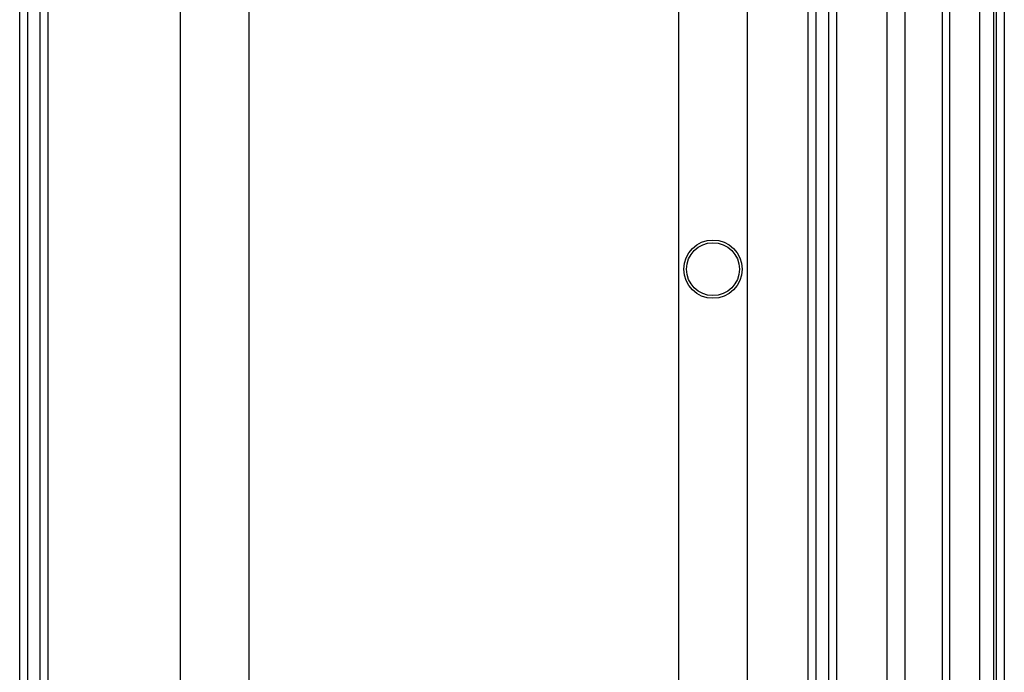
# Paper-space layout 'SUBMITTAL_E2H_2_1' of a CAD drawing. Header units: millimetres. Extents: x 0 to 841, y 0 to 594.
# Tile 60 of 67: x 741 to 764, y 476 to 491. Entities that reach past the tile are written whole.
import ezdxf

# ---------------------------------------------------------------- set-up
doc = ezdxf.new("R2010")
doc.units = ezdxf.units.MM
doc.header["$LTSCALE"] = 46.255
doc.layers.get('0').update_dxf_attribs({"linetype": 'CONTINUOUS'})
for name, color, linetype in [('002___PRT_ALL_AXES', 7, 'CONTINUOUS'), ('02___PRT_ALL_AXES', 7, 'CONTINUOUS'), ('DATUM', 7, 'CONTINUOUS'), ('NOTES', 7, 'CONTINUOUS')]:
    doc.layers.add(name, color=color, linetype=linetype)

psp = doc.layouts.new('SUBMITTAL_E2H_2_1')

# ---------------------------------------------------------------- linework, layer by layer
at = {"color": 7, "linetype": 'CONTINUOUS'}
for p, q in [((741.133, 322.393), (741.133, 547.393)), ((741.321, 322.393), (741.321, 547.393)), ((741.608, 322.393), (741.608, 547.393)), ((741.796, 322.393), (741.796, 547.393)), ((744.858, 322.393), (744.858, 547.393)), ((746.446, 322.393), (746.446, 547.393)), ((756.408, 322.393), (756.408, 547.393)), ((757.996, 322.393), (757.996, 547.393)), ((759.402, 322.393), (759.402, 547.393)), ((759.589, 322.393), (759.589, 547.393)), ((759.877, 322.393), (759.877, 547.393)), ((760.064, 322.393), (760.064, 547.393)), ((761.221, 547.393), (761.221, 322.393)), ((761.641, 547.393), (761.641, 322.393)), ((763.759, 547.236), (763.759, 322.549))]:
    psp.add_line(p, q, dxfattribs=at)
psp.add_circle((757.196, 484.893), 0.613, dxfattribs=at)
at = {"layer": '002___PRT_ALL_AXES', "color": 7, "linetype": 'CONTINUOUS'}
psp.add_line((761.639, 547.393), (761.639, 322.393), dxfattribs=at)
at = {"layer": '02___PRT_ALL_AXES', "color": 7, "linetype": 'CONTINUOUS'}
psp.add_circle((757.196, 484.893), 0.675, dxfattribs=at)
at = {"layer": 'DATUM', "color": 7, "linetype": 'CONTINUOUS'}
psp.add_line((762.508, 547.299), (762.508, 322.486), dxfattribs=at)
at = {"layer": 'NOTES', "color": 7, "linetype": 'CONTINUOUS'}
for p, q in [((762.674, 547.299), (762.674, 322.486)), ((763.367, 547.299), (763.367, 322.486)), ((763.697, 547.299), (763.697, 322.486)), ((763.946, 491.126), (763.946, 353.831))]:
    psp.add_line(p, q, dxfattribs=at)

doc.saveas('drawing.dxf')
